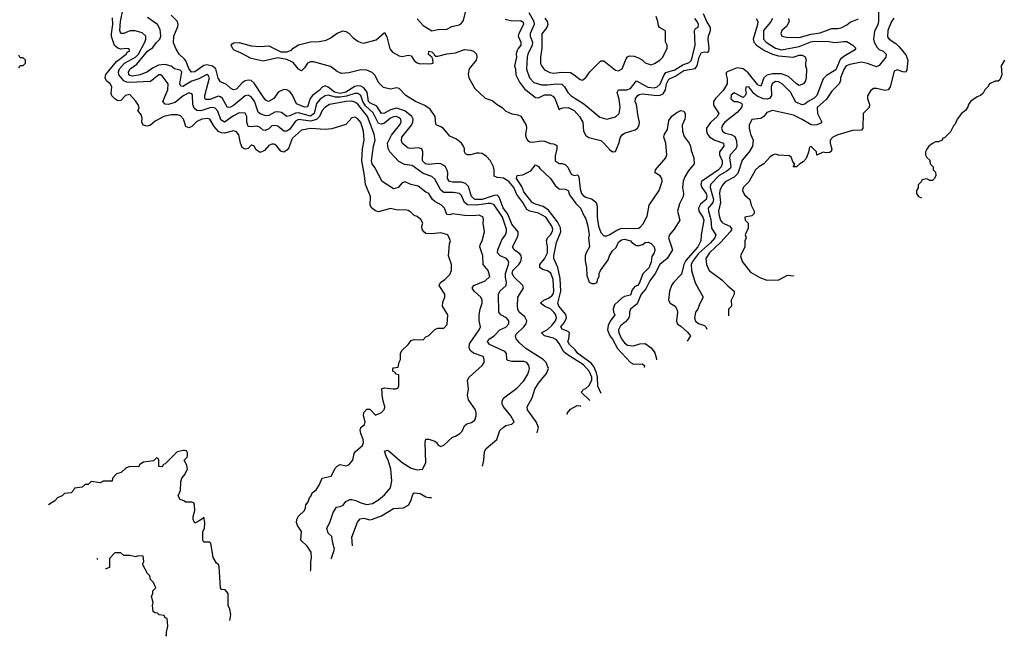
# Model space of a CAD drawing. Header units: inches. Extents: x 2348352 to 2479776, y 460422 to 613655.
# Tile 2 of 256: x 2378888 to 2385534, y 460422 to 464582. Entities that reach past the tile are written whole.
import ezdxf

# ---------------------------------------------------------------- set-up
doc = ezdxf.new("R2010")
doc.units = ezdxf.units.IN
doc.header["$MEASUREMENT"] = 0
doc.layers.add('C3476', color=7, linetype='Continuous')
doc.layers.add('C3486', color=7, linetype='Continuous')

msp = doc.modelspace()

# ---------------------------------------------------------------- linework, layer by layer
at = {"layer": 'C3476', "color": 4}
for points, elevation in [([(2380000, 464072.9), (2379990, 464067.6), (2379936.5, 464023.5), (2379890, 464009.7), (2379870, 464012.7), (2379852.7, 464030), (2379886.6, 464110), (2379889.2, 464149.2), (2379850, 464204), (2379838, 464210), (2379827.3, 464210), (2379770, 464165.1), (2379630, 464159.3), (2379610, 464161), (2379590.7, 464170.7), (2379557.6, 464210), (2379554.7, 464230), (2379561.1, 464250), (2379594.3, 464290), (2379670, 464329.1), (2379689.8, 464350), (2379732, 464430), (2379739.3, 464450), (2379739, 464470), (2379714.2, 464494.2), (2379667.7, 464507.7), (2379630, 464507.3), (2379590, 464489.4), (2379570, 464489.4), (2379564.2, 464510), (2379568.6, 464570), (2379587.6, 464670)], 112), ([(2380000, 463890.2), (2379993.2, 463910), (2379974, 463934), (2379950, 463940.9), (2379910, 463940.9), (2379861, 463930), (2379802.5, 463897.5), (2379770, 463869.6), (2379744.7, 463864.7), (2379721.2, 463870), (2379712.3, 463890), (2379714.5, 463914.5), (2379710, 463938), (2379686, 463970), (2379694, 463986), (2379690, 464006), (2379670, 464035.3), (2379630, 464078), (2379602, 464070), (2379570, 464038), (2379550, 464035.3), (2379530, 464049.2), (2379509.6, 464069.6), (2379505.1, 464085.1), (2379509.5, 464130), (2379498, 464150), (2379474, 464170), (2379464.7, 464190), (2379468.6, 464211.4), (2379540.9, 464299.1), (2379605.2, 464350), (2379615.5, 464364.5), (2379628, 464370), (2379626, 464386), (2379608, 464388), (2379570, 464382.7), (2379549.5, 464389.5), (2379527.5, 464407.5), (2379508, 464468), (2379506.3, 464486.3), (2379515.8, 464550), (2379514.5, 464594.5)], 116), ([(2380000, 464137.4), (2379990, 464131.6), (2379974.8, 464134.8), (2379968.2, 464150), (2379980.9, 464230), (2379970, 464240.9), (2379931.8, 464251.8), (2379909.4, 464269.4), (2379870, 464279.5), (2379824.6, 464275.4), (2379784.6, 464255.4), (2379750, 464229.6), (2379701, 464210), (2379650, 464200.4), (2379630, 464204.7), (2379624.2, 464210), (2379622.9, 464230), (2379632.7, 464250), (2379678.4, 464281.6), (2379749.7, 464370), (2379786.2, 464393.8), (2379810, 464428), (2379832.7, 464450), (2379840.9, 464470), (2379835.6, 464515.6), (2379817.2, 464550), (2379750, 464596)], 108), ([(2380000, 464315), (2379964.5, 464350), (2379943.5, 464383.5), (2379926.5, 464426.5), (2379928, 464470), (2379955.5, 464535.5), (2379958, 464550), (2379952.7, 464570), (2379910, 464611.8)], 104), ([(2378882, 464258), (2378890, 464274), (2378910, 464274), (2378926, 464290), (2378926, 464310), (2378910, 464326), (2378890, 464326), (2378882, 464342)], 124), ([(2380000, 461674.6), (2379990, 461675.3), (2379950, 461666), (2379870, 461586), (2379858, 461582), (2379850, 461566), (2379827.3, 461567.3), (2379826, 461610), (2379822, 461622), (2379810, 461626), (2379790, 461606), (2379723.6, 461596.4), (2379698, 461582), (2379690, 461566), (2379630, 461568), (2379603.6, 461556.4), (2379572.7, 461527.3), (2379542, 461518), (2379514, 461490), (2379511.6, 461468.4), (2379450, 461468), (2379430, 461458), (2379370, 461466), (2379350, 461446), (2379330, 461446), (2379310, 461428), (2379258, 461422), (2379254, 461410), (2379234, 461390), (2379190, 461386), (2379174, 461370), (2379143.6, 461356.4), (2379123.6, 461336.4), (2379082.2, 461309.8)], 124), ([(2380000, 461606.2), (2379998, 461610), (2380000, 461612)], 124), ([(2380000, 461333.6), (2379996.4, 461336.4), (2379970, 461346), (2379958, 461370), (2379973.6, 461406.4), (2379974.6, 461465.4), (2379982, 461490), (2379996.2, 461503.8), (2380000, 461511.3)], 124), ([(2379874.1, 460422.2), (2379878, 460430), (2379878, 460450), (2379888, 460490), (2379882, 460542), (2379870, 460546), (2379862, 460562), (2379830, 460568), (2379818, 460578), (2379800.4, 460580.4), (2379788.4, 460588.4), (2379784, 460630), (2379788.7, 460650), (2379778, 460690), (2379786, 460710), (2379786, 460730), (2379806, 460750), (2379790, 460786), (2379770, 460806), (2379766, 460830), (2379750, 460846), (2379720.4, 460900.4), (2379718, 460910), (2379726, 460930), (2379722, 460962), (2379690, 460966), (2379670, 460958), (2379630, 460968), (2379590, 460968), (2379570, 460986), (2379530, 460986), (2379492.7, 460947.3), (2379492.7, 460887.3), (2379470, 460878), (2379467.4, 460878)], 128), ([(2379414.7, 460937.1), (2379410, 460946), (2379408.3, 460944.3)], 128)]:
    msp.add_lwpolyline(points, dxfattribs=dict(at, elevation=elevation))
at = {"layer": 'C3486', "color": 4}
for points, elevation in [([(2381570, 464587.3), (2381610, 464542), (2381670, 464506), (2381710, 464515.5), (2381770, 464519.3), (2381804.7, 464535.3), (2381853, 464547), (2381870, 464558.8), (2381882.4, 464577.6), (2381905.1, 464670)], 104), ([(2382165.1, 464585.1), (2382210, 464574.6), (2382270, 464576.4), (2382285.2, 464565.2), (2382288, 464550), (2382255.8, 464490), (2382252.4, 464470), (2382270.7, 464430), (2382270.7, 464410), (2382251.9, 464388.1), (2382243.8, 464370), (2382239.5, 464350), (2382241.3, 464330), (2382227.3, 464270), (2382233.4, 464250), (2382236.3, 464210), (2382260.6, 464160.6), (2382295.8, 464115.8), (2382370, 464056.3), (2382390, 464055.5), (2382430, 464074.9), (2382470, 464076.4), (2382486.9, 464066.9), (2382500.5, 464050), (2382530, 463974), (2382538, 463982), (2382553.2, 463986.8), (2382589.5, 463990.5), (2382630, 463970.4), (2382666.4, 463930), (2382688.4, 463890), (2382694, 463830), (2382710, 463801), (2382730, 463786.8), (2382810, 463766.8), (2382831, 463750), (2382870, 463704.7), (2382890, 463691.3), (2382910, 463694), (2382932.1, 463747.9), (2382942.7, 463790), (2382954, 463806), (2382970, 463816.3), (2383041.2, 463838.8), (2383057.2, 463850), (2383069.3, 463870), (2383072.3, 463890), (2383061.6, 463930), (2383051.2, 464010), (2383042.4, 464030), (2383045.1, 464050), (2383060.9, 464070), (2383070, 464077.1), (2383090, 464081.3), (2383190, 464070.3), (2383210, 464073.4), (2383230, 464083.1), (2383245.7, 464110), (2383253.6, 464150), (2383270, 464180.3), (2383317.4, 464202.5), (2383370, 464238.6), (2383447.4, 464252.6), (2383459.7, 464270), (2383474, 464330), (2383490, 464360.5), (2383510, 464365.5), (2383530, 464364), (2383539, 464370), (2383542, 464390), (2383534, 464450), (2383536.4, 464470), (2383551.1, 464510), (2383551.3, 464530), (2383526.6, 464570), (2383502.8, 464622.8)], 104), ([(2382324, 464630), (2382358.4, 464570), (2382359.5, 464550), (2382332.2, 464490), (2382334, 464470), (2382348.9, 464430), (2382347.7, 464410), (2382317.6, 464350), (2382312.2, 464330), (2382308.9, 464248.9), (2382329, 464189), (2382358, 464158), (2382410, 464142.4), (2382450, 464142), (2382510.3, 464150.4), (2382546.2, 464146.2), (2382564, 464130), (2382587.7, 464090), (2382610, 464067.7), (2382694.7, 464014.7), (2382804.5, 463924.5), (2382850, 463911.3), (2382910, 463926), (2382934, 463950), (2382941.2, 463990), (2382932.9, 464047.1), (2382920.9, 464090), (2382928.7, 464110), (2382986, 464110), (2383010, 464119.1), (2383050, 464170.8), (2383127.1, 464127.1), (2383170, 464123.1), (2383190, 464128.7), (2383210, 464148.2), (2383234.4, 464205.6), (2383250, 464224.9), (2383310, 464244.9), (2383362.7, 464277.3), (2383407.1, 464292.9), (2383422.4, 464310), (2383446, 464410), (2383442, 464510), (2383450, 464522), (2383468, 464532), (2383468.7, 464550), (2383460.9, 464570), (2383445.2, 464590)], 108), ([(2382433.1, 464593.1), (2382448.5, 464570), (2382452.7, 464550), (2382445.5, 464530), (2382412.8, 464487.2), (2382413, 464390), (2382402, 464330), (2382404, 464290), (2382410, 464272), (2382430, 464244.7), (2382465.2, 464225.2), (2382490, 464222), (2382550, 464228.2), (2382604.9, 464224.9), (2382630.7, 464210.7), (2382670, 464178), (2382686, 464174), (2382710, 464192), (2382735.3, 464230), (2382810, 464304.7), (2382830, 464304.7), (2382910, 464241), (2382930, 464238), (2382955.3, 464250), (2382981.5, 464318.5), (2382990, 464331.3), (2383002.7, 464337.3), (2383035.3, 464335.3), (2383065.4, 464325.4), (2383090, 464312), (2383110, 464292), (2383150, 464278), (2383173.2, 464286.8), (2383208, 464310), (2383228, 464330), (2383258, 464390), (2383258, 464410), (2383247.3, 464432.7), (2383247.3, 464507.3), (2383206, 464530), (2383200.4, 464540.4), (2383195.3, 464570), (2383182.9, 464602.9)], 112), ([(2383858.8, 464590), (2383870.5, 464570), (2383868.4, 464550), (2383839.3, 464450), (2383842, 464430), (2383860.5, 464410), (2383915.2, 464375.2), (2383970, 464348.7), (2384010, 464337.3), (2384109.6, 464330.4), (2384150, 464342), (2384170, 464342.8), (2384190, 464331), (2384196, 464310), (2384192, 464292), (2384192, 464270), (2384198, 464250), (2384196, 464190), (2384191, 464170), (2384178, 464150), (2384150, 464137.2), (2384130, 464149.3), (2384078, 464198), (2384030, 464216.9), (2383970, 464217.7), (2383931.5, 464208.5), (2383910.3, 464189.7), (2383890, 464134), (2383870, 464142.9), (2383804.4, 464224.4), (2383770, 464251.1), (2383730, 464256.9), (2383662, 464230), (2383656, 464224), (2383655.5, 464210), (2383663.1, 464183.1), (2383662, 464150), (2383636.1, 464103.9), (2383583.8, 464050), (2383570.6, 464030), (2383570, 464004.7), (2383606.8, 463950), (2383595.5, 463930), (2383551.5, 463888.4), (2383523.8, 463850), (2383523, 463830), (2383530.5, 463810), (2383545.5, 463790), (2383578.8, 463770), (2383637.3, 463750), (2383640.5, 463730), (2383612.2, 463690), (2383612, 463670), (2383628.7, 463630), (2383630.3, 463610), (2383621.7, 463590), (2383603.6, 463570), (2383488.7, 463490), (2383484.6, 463470), (2383492.7, 463450), (2383520.2, 463410), (2383526.3, 463390), (2383520.3, 463370), (2383482.5, 463337.5), (2383468.9, 463310), (2383471.8, 463290), (2383498.9, 463250), (2383504.6, 463230), (2383488.2, 463130), (2383486, 463090), (2383465.2, 463050), (2383383.4, 462956.6), (2383371.4, 462930), (2383354.6, 462865.4), (2383300.7, 462810), (2383287.3, 462790), (2383273.4, 462750), (2383267.3, 462690), (2383278, 462670), (2383311, 462650), (2383322.8, 462630), (2383326.8, 462610), (2383321, 462550), (2383326, 462530), (2383350, 462514.8), (2383395.1, 462475.1), (2383416, 462450), (2383393.9, 462414.4)], 104), ([(2383968, 464590), (2383955.4, 464564.6), (2383909, 464510), (2383908.8, 464450), (2383926, 464430), (2383990, 464390.3), (2384030, 464379.6), (2384150, 464400.8), (2384227.2, 464432.8), (2384250, 464436.9), (2384350, 464435.3), (2384390, 464428.4), (2384450, 464435.8), (2384470, 464434), (2384511.3, 464410), (2384531, 464390), (2384523.6, 464376.4), (2384450, 464334.5), (2384426.5, 464313.5), (2384395.6, 464244.4), (2384334.1, 464205.9), (2384310, 464182.7), (2384268, 464070), (2384250, 464052), (2384208.8, 464031.2), (2384188.1, 464011.9), (2384170, 464007), (2384125.7, 464025.7), (2384090, 464092.3), (2384035.1, 464150), (2384010, 464162.9), (2383990, 464164.5), (2383966, 464150), (2383960.4, 464130), (2383963.1, 464070), (2383948.9, 464051.1), (2383933.6, 464046.4), (2383907.6, 464047.6), (2383866, 464066), (2383843.6, 464083.6), (2383810, 464128.7), (2383790, 464126), (2383787.3, 464107.3), (2383791, 464089), (2383786, 464074), (2383770, 464058), (2383710, 464089), (2383690, 464074), (2383688, 464048), (2383710, 464031), (2383731.1, 464031.1), (2383758.8, 464018.8), (2383764.7, 464010), (2383759.1, 463990), (2383730, 463955.1), (2383647.7, 463890), (2383630.7, 463870), (2383624, 463850), (2383631, 463830), (2383650, 463817.3), (2383690, 463808.2), (2383714.4, 463794.4), (2383725.5, 463765.5), (2383728.2, 463730), (2383720.5, 463710), (2383683, 463670), (2383679.5, 463650), (2383688.2, 463590), (2383682.8, 463577.2), (2383660.8, 463559.2), (2383608.8, 463530), (2383550.4, 463469.6), (2383548.8, 463450), (2383571.2, 463370), (2383566.3, 463350), (2383535.8, 463310), (2383536.5, 463290), (2383553.5, 463233.5), (2383556.2, 463176.2), (2383586, 463130), (2383579.5, 463110), (2383550, 463076.4), (2383470, 463005.4), (2383428.9, 462950), (2383420.9, 462930), (2383422, 462890), (2383447.5, 462807.5), (2383502, 462710), (2383477.3, 462662.7), (2383466, 462630), (2383450, 462608.7), (2383441.6, 462570), (2383450, 462547.3), (2383470, 462533), (2383510, 462519.1), (2383519.1, 462510), (2383524.8, 462494.4)], 108), ([(2384684.7, 464635.3), (2384685.5, 464570), (2384680.5, 464550), (2384656.7, 464503.3), (2384650.4, 464450), (2384654.9, 464430), (2384674.7, 464394.7), (2384690, 464381.6), (2384716, 464370), (2384737.3, 464350), (2384733, 464330), (2384690, 464273.2), (2384670, 464265.2), (2384610, 464287), (2384570, 464296.2), (2384490, 464279.7), (2384466.4, 464270), (2384450, 464246), (2384427.7, 464190), (2384427.1, 464172.9), (2384418, 464150), (2384370, 464099), (2384333.8, 464046.2), (2384270.4, 463990), (2384273.7, 463950), (2384301, 463890), (2384295.9, 463884.1), (2384268.2, 463871.8), (2384250, 463869.7), (2384230, 463874), (2384170, 463909.3), (2384110, 463937.2), (2383970, 463969), (2383930, 463955.3), (2383910.7, 463929.3), (2383890, 463915.3), (2383830, 463908), (2383811.3, 463870), (2383811, 463850), (2383821, 463810), (2383838.8, 463770), (2383834, 463730), (2383810.5, 463690), (2383764.4, 463635.6), (2383735.1, 463544.9), (2383710, 463518.9), (2383650, 463489.4), (2383630, 463463.7), (2383614, 463430), (2383610.4, 463410), (2383617, 463350), (2383604.4, 463290), (2383610, 463258), (2383619.1, 463230), (2383630, 463214.8), (2383644.4, 463204.4), (2383681, 463190), (2383694.9, 463170), (2383683, 463150), (2383619.7, 463080.3), (2383543, 463010), (2383518.8, 462970), (2383522.8, 462930), (2383541, 462890), (2383627.9, 462827.9), (2383666.7, 462786.7), (2383711, 462750), (2383710.8, 462730), (2383691, 462690), (2383691.3, 462650), (2383672, 462630), (2383672.5, 462584.6)], 112), ([(2384787.1, 464592.9), (2384773, 464570), (2384748.2, 464510), (2384746, 464466), (2384756, 464450), (2384801.1, 464421.1), (2384821.6, 464401.6), (2384870, 464344.7), (2384882, 464310), (2384876.4, 464243.6), (2384870, 464229.3), (2384849.5, 464229.5), (2384810, 464244), (2384790, 464235.3), (2384762.8, 464130), (2384750, 464108.7), (2384730, 464104), (2384670, 464119), (2384650, 464119), (2384630, 464102), (2384610.9, 464069.1), (2384610.8, 464050), (2384622.8, 464010), (2384621, 463990), (2384581, 463950), (2384578, 463850), (2384570, 463838), (2384510, 463835.3), (2384410, 463805.2), (2384376, 463790), (2384358.8, 463770), (2384357.3, 463750), (2384370.6, 463709.4), (2384366, 463694), (2384354.8, 463685.2), (2384330, 463684), (2384310, 463688.7), (2384268.4, 463668.4), (2384266, 463690), (2384230, 463726), (2384218, 463722), (2384211.6, 463688.4), (2384195.3, 463644.7), (2384176.9, 463623.1), (2384154, 463610), (2384131.6, 463588.4), (2384109.1, 463589.1), (2384118, 463602), (2384118, 463610), (2384105.6, 463625.6), (2384095.3, 463655.3), (2384083.1, 463663.1), (2384010, 463668.7), (2383990, 463675.3), (2383970, 463668.7), (2383950, 463655.3), (2383911, 463610), (2383876, 463590), (2383854.8, 463570), (2383810, 463488), (2383771, 463450), (2383766, 463430), (2383780.7, 463400.7), (2383816, 463370), (2383826, 463330), (2383846, 463290), (2383844.7, 463275.3), (2383830, 463258), (2383782, 463250), (2383784.7, 463230), (2383804.7, 463210), (2383805.4, 463174.6), (2383784.7, 463130), (2383791.3, 463110), (2383782, 463090), (2383782, 463050), (2383754, 462990), (2383764.7, 462950), (2383819.8, 462879.8), (2383883.5, 462843.5), (2383930, 462826), (2384012.9, 462827.1), (2384070, 462858.8), (2384110, 462854), (2384111.3, 462852.7)], 116), ([(2384076, 464590), (2384081, 464570), (2384062.8, 464537.2), (2384032, 464510), (2384024.7, 464490), (2384031.6, 464471.6), (2384064, 464464), (2384150, 464463), (2384230, 464485.7), (2384290, 464492.7), (2384370, 464523), (2384410, 464522.8), (2384432.5, 464527.5), (2384470, 464546.8), (2384494, 464566), (2384550, 464588.2)], 112), ([(2382735.2, 462012), (2382678, 462070), (2382695.3, 462090), (2382710, 462094.9), (2382730, 462112.2), (2382749.8, 462150), (2382749.8, 462170), (2382731, 462211), (2382694.3, 462254.3), (2382582.4, 462322.4), (2382560.9, 462340.9), (2382530, 462398.4), (2382510, 462421.6), (2382490, 462434.7), (2382429, 462450), (2382409, 462470), (2382450, 462491.8), (2382480, 462520), (2382504.4, 462550), (2382511, 462570), (2382506.9, 462590), (2382494, 462610), (2382473, 462630), (2382429, 462650), (2382402.7, 462670), (2382426, 462690), (2382456.6, 462703.4), (2382479.9, 462720.1), (2382488.9, 462731.1), (2382493.3, 462750), (2382488.7, 462830), (2382472.1, 462872.1), (2382450, 462888.3), (2382417.2, 462897.2), (2382399.3, 462910), (2382398, 462930), (2382430, 462968), (2382449.8, 463010), (2382450.8, 463050.8), (2382443.6, 463090), (2382449.5, 463110), (2382470, 463130.5), (2382484.2, 463155.8), (2382485.7, 463170), (2382480.4, 463190), (2382438.5, 463250), (2382390, 463278), (2382331, 463291), (2382310, 463300.9), (2382283.5, 463350), (2382243.1, 463403.1), (2382223.5, 463450), (2382190, 463489.7), (2382152.4, 463512.4), (2382110, 463516.9), (2382090, 463526), (2382091.1, 463570), (2382086.6, 463590), (2382065.8, 463630), (2382039.5, 463659.6), (2382010, 463678.7), (2381990, 463682.7), (2381970, 463682), (2381930, 463669.6), (2381910, 463669.6), (2381897.5, 463677.5), (2381889.6, 463690), (2381889.6, 463710), (2381883, 463730), (2381869.7, 463750), (2381836.2, 463776.2), (2381790, 463795.6), (2381747.8, 463847.8), (2381730, 463860.5), (2381704, 463870), (2381697.5, 463877.5), (2381692.8, 463930), (2381657.7, 463977.7), (2381622.7, 464002.7), (2381559.3, 464030), (2381493.2, 464070), (2381450, 464117.2), (2381430, 464122), (2381390, 464114), (2381344.2, 464124.2), (2381310, 464158), (2381286.3, 464206.3), (2381266.6, 464226.6), (2381230, 464241.3), (2381190, 464243.1), (2381110, 464224), (2381058.9, 464218.9), (2381030, 464232), (2380986.6, 464266.6), (2380870, 464298), (2380850, 464297.2), (2380830.8, 464289.2), (2380810, 464258), (2380790, 464238), (2380770, 464249), (2380733.2, 464293.2), (2380690, 464314), (2380630, 464325.2), (2380530, 464302.7), (2380450, 464319.3), (2380378.3, 464358.3), (2380336, 464376), (2380326, 464386), (2380315.3, 464410), (2380321.2, 464418.8), (2380333.6, 464426.4), (2380370, 464427.7), (2380450, 464406.7), (2380510, 464401.3), (2380570, 464406.8), (2380650, 464366), (2380690, 464366), (2380722.5, 464377.5), (2380734, 464390), (2380770, 464413), (2380850, 464433.4), (2380910, 464435.3), (2380956.3, 464443.7), (2380983, 464457), (2381030, 464491), (2381070, 464506), (2381090, 464502.8), (2381110, 464491), (2381139.5, 464459.5), (2381170, 464437.3), (2381190, 464427.3), (2381210, 464424.9), (2381293.7, 464446.3), (2381350, 464496), (2381366, 464466), (2381385.2, 464385.2), (2381403.4, 464363.4), (2381450, 464339.3), (2381470, 464334.4), (2381510, 464343), (2381530, 464338.8), (2381550, 464306), (2381570, 464290.8), (2381590, 464284), (2381610, 464287.3), (2381656, 464284), (2381678, 464290), (2381675.3, 464315.3), (2381668.9, 464328.9), (2381647, 464347), (2381650, 464370.6), (2381670, 464364.7), (2381684.7, 464350), (2381684.7, 464344.7), (2381696.9, 464336.9), (2381710, 464336.3), (2381770, 464351.8), (2381830, 464359.1), (2381890, 464380.4), (2381930, 464377.6), (2381950.5, 464370.5), (2381970.5, 464350.5), (2381973, 464330), (2381967.7, 464310), (2381920.4, 464250), (2381914.6, 464214.6), (2381919.1, 464190), (2381959, 464119), (2382030, 464052.4), (2382077.6, 464037.6), (2382110, 464010.4), (2382144, 463990), (2382170, 463964.9), (2382210, 463946.7), (2382250, 463941.3), (2382270, 463930.4), (2382306.7, 463870), (2382308.4, 463850), (2382302, 463810), (2382304.9, 463790), (2382316, 463770), (2382330, 463758.8), (2382350, 463756), (2382410, 463764.9), (2382430, 463762), (2382470, 463746), (2382490, 463744), (2382513, 463733), (2382514, 463710), (2382502.8, 463662.8), (2382502, 463630), (2382530, 463611.3), (2382550, 463611.3), (2382570, 463604.7), (2382587.1, 463587.1), (2382610, 463541), (2382630, 463531), (2382654.8, 463534.8), (2382661, 463521), (2382670, 463442), (2382679.3, 463410), (2382690, 463396.3), (2382710, 463384.9), (2382752.1, 463372.1), (2382778, 463350), (2382784.4, 463324.4), (2382786.4, 463250), (2382795.5, 463190), (2382810, 463146), (2382830, 463124), (2382850, 463124.9), (2382870, 463132.7), (2382917.4, 463162.6), (2382950, 463175.8), (2383046.8, 463173.2), (2383063.7, 463176.3), (2383076.6, 463183.4), (2383095.9, 463204.1), (2383122.3, 463257.7), (2383136.9, 463330), (2383204.5, 463430), (2383223.7, 463490), (2383221.2, 463510), (2383210, 463528.7), (2383178, 463550), (2383179, 463570), (2383249, 463650), (2383256, 463670), (2383249.4, 463750), (2383236, 463790), (2383240.9, 463810), (2383259.6, 463840.4), (2383270, 463902), (2383290, 463931.3), (2383322.9, 463957.1), (2383350, 463970.7), (2383370, 463966), (2383379.1, 463950), (2383380.5, 463930), (2383376.4, 463910), (2383358.4, 463870), (2383360.4, 463830), (2383373.3, 463793.3), (2383407.3, 463750), (2383416.3, 463730), (2383419.8, 463699.8), (2383437.3, 463650), (2383440.7, 463610), (2383399.5, 463560.5), (2383377.1, 463522.9), (2383366.5, 463493.5), (2383362, 463450), (2383368, 463410), (2383365.5, 463390), (2383340.8, 463339.2), (2383328.4, 463290), (2383344, 463230), (2383306, 463170), (2383273.4, 463130), (2383267.7, 463110), (2383294, 463030), (2383258, 462970), (2383208.4, 462931.6), (2383177.7, 462870), (2383140, 462820), (2383113.9, 462766.1), (2383083.1, 462730), (2383055.1, 462664.9), (2383010.6, 462629.4), (2383002.8, 462610), (2383004, 462590), (2382999.1, 462570), (2382976.7, 462543.3), (2382942.3, 462517.7), (2382928.8, 462490), (2382932.2, 462470), (2382950.4, 462430), (2382970, 462401.6), (2382990, 462386.4), (2383030, 462381.6), (2383074.4, 462394.4), (2383110, 462398), (2383150, 462367.3), (2383173.8, 462333.8), (2383183.1, 462303.1), (2383185.1, 462286.9)], 96), ([(2382380.7, 461795.5), (2382389.4, 461830), (2382374.5, 461870), (2382315.1, 461950), (2382312.7, 461970), (2382346, 462030), (2382363.7, 462090), (2382389.4, 462130), (2382443.9, 462196.1), (2382458, 462230), (2382440.7, 462270), (2382422, 462290), (2382304.4, 462364.4), (2382261.3, 462401.3), (2382239.5, 462430), (2382234.5, 462450), (2382239.6, 462460.4), (2382291.6, 462510), (2382305.6, 462530), (2382311.6, 462550), (2382297, 462577), (2382258, 462610), (2382249.6, 462630), (2382247.3, 462650), (2382249.4, 462710), (2382288.9, 462771.1), (2382282.7, 462790), (2382225.3, 462845.3), (2382212.6, 462870), (2382217.3, 462890), (2382256.3, 462930), (2382269.7, 462950), (2382274.7, 462974.7), (2382271.8, 462990), (2382263, 463003), (2382225.2, 463030), (2382214.5, 463050), (2382246.6, 463110), (2382253, 463130), (2382251.6, 463150), (2382210, 463203.6), (2382183.1, 463270), (2382150, 463313.6), (2382124.9, 463384.9), (2382110, 463397.6), (2382090, 463396.3), (2382010, 463369.8), (2381959.3, 463370), (2381936.3, 463390), (2381916.3, 463456.3), (2381897.5, 463477.5), (2381870, 463486), (2381810, 463485.1), (2381789, 463490), (2381776, 463510), (2381777.6, 463550), (2381771.2, 463571.2), (2381760.9, 463590), (2381750, 463599.5), (2381730, 463609.6), (2381712.4, 463612.4), (2381650, 463604.7), (2381626, 463610), (2381607.6, 463630), (2381609.4, 463690), (2381601.2, 463710), (2381578, 463718), (2381532.3, 463712.3), (2381510, 463716), (2381470, 463749.3), (2381464.2, 463764.2), (2381466, 463790), (2381531.5, 463870), (2381541.3, 463890), (2381543, 463910), (2381533.6, 463930), (2381486.4, 463966.4), (2381430, 463984.2), (2381390, 463974.7), (2381350, 463951.3), (2381330, 463949.6), (2381298.5, 463998.5), (2381250, 464020.4), (2381241, 464030), (2381232.3, 464092.3), (2381210, 464123.5), (2381190, 464134), (2381170, 464136), (2381150, 464131), (2381090, 464092.2), (2381050, 464083.8), (2381012.2, 464092.2), (2380970, 464126.6), (2380950, 464136.2), (2380930, 464127.3), (2380910, 464104.2), (2380863.1, 464070), (2380848.7, 464050), (2380830, 463994), (2380810, 463992), (2380755.6, 464015.6), (2380730, 464072.7), (2380710, 464097), (2380690, 464109.4), (2380670, 464111.8), (2380641.7, 464098.3), (2380630, 464089.2), (2380602.8, 464050), (2380568, 464030), (2380550, 464039), (2380530, 464060.9), (2380470, 464154), (2380450, 464171.3), (2380430, 464174.3), (2380410, 464169.6), (2380390, 464155.6), (2380350, 464113.6), (2380329.7, 464109.7), (2380310, 464120.7), (2380284.2, 464144.2), (2380242.3, 464162.2), (2380227, 464187), (2380212.4, 464250), (2380189.8, 464269.8), (2380150, 464278.3), (2380130, 464273.3), (2380070, 464231.5), (2380047.3, 464227.3), (2380030, 464253.2), (2380010, 464305.2), (2380000, 464315)], 104), ([(2385534, 464310), (2385512, 464270), (2385518, 464210), (2385503.6, 464176.4), (2385491.6, 464168.4), (2385472.7, 464167.3), (2385434, 464150), (2385422, 464130), (2385402, 464110), (2385390, 464086), (2385374, 464070), (2385350, 464062), (2385307.9, 464032.1), (2385291.3, 464010), (2385286.8, 463993.2), (2385271.3, 463970), (2385244.7, 463950), (2385216, 463910), (2385202, 463878), (2385190, 463866), (2385170, 463826), (2385130, 463786), (2385118, 463782), (2385114, 463770), (2385090, 463758), (2385070, 463758), (2385050, 463748), (2385024.7, 463730), (2385010, 463708), (2385001, 463690), (2385002, 463670), (2385011.6, 463651.6), (2385030, 463634), (2385034, 463610), (2385054, 463590), (2385054, 463570), (2385070, 463554), (2385072, 463530), (2385062, 463510), (2385050, 463498), (2385030, 463498), (2385010, 463508), (2384978, 463502), (2384974, 463490), (2384952.7, 463467.3), (2384951.6, 463448.4), (2384942, 463430), (2384942, 463410), (2384954, 463390), (2384975.4, 463380.5)], 124), ([(2382012.4, 461570.5), (2382020.9, 461610), (2382026, 461670), (2382035.3, 461690), (2382108, 461750), (2382129, 461810), (2382150, 461831.3), (2382170, 461844.7), (2382210, 461854), (2382226, 461870), (2382202, 461910), (2382153.2, 461970), (2382145.2, 461990), (2382144, 462010), (2382155.3, 462030), (2382244.1, 462095.9), (2382290, 462146), (2382317.2, 462190), (2382324, 462210), (2382329, 462230), (2382324, 462250), (2382310, 462268.7), (2382290, 462277.2), (2382210, 462276), (2382182.7, 462282.7), (2382175.3, 462290), (2382174, 462330), (2382163.2, 462343.2), (2382059, 462390), (2382046, 462410), (2382059, 462430), (2382091.3, 462448.7), (2382129.2, 462490), (2382170, 462508), (2382189.3, 462530), (2382189.2, 462550), (2382173.2, 462570), (2382135.3, 462590), (2382122.7, 462610), (2382119.3, 462730), (2382129.3, 462750), (2382172.3, 462790), (2382174, 462810), (2382165.9, 462845.9), (2382166, 462870), (2382187.3, 462930), (2382189.4, 462949.4), (2382173.2, 462970), (2382129.7, 462989.7), (2382112.7, 463010), (2382114.5, 463030), (2382142.7, 463097.3), (2382166, 463130), (2382174.5, 463150), (2382173.3, 463170), (2382146.3, 463250), (2382090, 463332.8), (2382070, 463341.7), (2382050, 463342.2), (2381970, 463329.8), (2381910, 463333.6), (2381889.7, 463349.7), (2381870, 463397.2), (2381857.2, 463410), (2381816.1, 463416.1), (2381750, 463416.2), (2381730, 463432.3), (2381690, 463505.2), (2381670, 463523.7), (2381610, 463545.1), (2381537.5, 463597.5), (2381484.4, 463604.4), (2381446.5, 463626.5), (2381386, 463690), (2381373.8, 463713.8), (2381369.5, 463749.5), (2381396.9, 463803.1), (2381452, 463870), (2381462.7, 463890), (2381461.2, 463910), (2381450, 463921.2), (2381430, 463929.3), (2381410, 463927), (2381390, 463918.4), (2381350, 463885.1), (2381330, 463877.6), (2381310, 463882.9), (2381274.5, 463954.5), (2381220.7, 464000.7), (2381203.1, 464030), (2381189.8, 464069.8), (2381170, 464084.7), (2381150, 464084.7), (2381094.2, 464065.8), (2381050, 464059.2), (2381020.3, 464060.3), (2380970, 464073.3), (2380950, 464068.3), (2380915, 464045), (2380890, 464016.2), (2380874.2, 463950), (2380850, 463931.9), (2380770, 463954.6), (2380748.4, 463951.6), (2380710, 463933.6), (2380690, 463929.4), (2380655.6, 463955.6), (2380630, 463960.7), (2380610, 463957.6), (2380570, 463935.6), (2380550, 463933.3), (2380510, 463947.6), (2380498.3, 463958.3), (2380473, 464033), (2380450, 464062.7), (2380430, 464072.3), (2380410, 464069.5), (2380330, 464002.4), (2380310, 463991.6), (2380290, 463989.5), (2380256.2, 464050), (2380242, 464062), (2380230, 464065.6), (2380170, 464044.4), (2380144, 464044), (2380138, 464050), (2380138, 464070), (2380169.2, 464189.2), (2380162.7, 464202.7), (2380151.4, 464211.4), (2380096.9, 464183.1), (2380050, 464166.6), (2380000, 464137.4)], 108), ([(2380988.7, 460945.2), (2380993.2, 460950), (2381013.2, 461010), (2381001.2, 461050), (2380994.5, 461094.5), (2380970, 461118), (2380961.2, 461150), (2380984.1, 461195.9), (2381002.5, 461257.5), (2381026.6, 461293.4), (2381050, 461297.3), (2381070, 461306.8), (2381090, 461330.8), (2381115.1, 461344.9), (2381130, 461345.5), (2381157.6, 461337.6), (2381190, 461322), (2381230, 461310.8), (2381270, 461318.8), (2381310, 461342.8), (2381350, 461376), (2381390, 461424.7), (2381399.3, 461470), (2381392.3, 461550), (2381375.1, 461610), (2381362.7, 461630), (2381350, 461671.3), (2381370, 461678.8), (2381384.7, 461670), (2381470, 461594.8), (2381530, 461556), (2381570, 461544.7), (2381606, 461550), (2381628.4, 461591.6), (2381624, 461730), (2381630, 461752), (2381650, 461751.3), (2381690, 461738), (2381702, 461730), (2381711.6, 461711.6), (2381730, 461702), (2381750, 461712), (2381810, 461764.7), (2381830, 461771.3), (2381858, 461790), (2381873.2, 461806.8), (2381890, 461842), (2381904.7, 461855.3), (2381936.5, 461863.5), (2381959.3, 461880.7), (2381969, 461910), (2381969.2, 461930), (2381965.2, 461950), (2381916.5, 462016.5), (2381909.2, 462050), (2381916, 462090), (2381909.3, 462150), (2381921.2, 462170), (2382009, 462250), (2382022, 462270), (2382022, 462290), (2382015.3, 462310), (2381950, 462333.2), (2381929.2, 462350), (2381921.2, 462370), (2381924.8, 462395.2), (2381989.2, 462490), (2381997.2, 462510), (2381989.3, 462550), (2381989.3, 462590), (2381996, 462630), (2382009.3, 462670.7), (2382009.3, 462690), (2381999.3, 462710), (2381956, 462750), (2381941.2, 462770), (2381954, 462790), (2382030, 462821), (2382062, 462850), (2382048.7, 462890), (2382016, 462930), (2382012.7, 462990), (2381992.7, 463050), (2381997.2, 463070), (2382009.3, 463090.7), (2382024, 463150), (2382015.3, 463210), (2382019, 463230), (2382015.3, 463250), (2381990, 463264), (2381950, 463259.3), (2381890, 463260.7), (2381810, 463272.7), (2381790, 463266), (2381770, 463269), (2381754, 463310), (2381735.3, 463330), (2381690, 463355.1), (2381675.1, 463370), (2381650, 463409), (2381630, 463419), (2381578.3, 463458.3), (2381528, 463470), (2381490, 463488.7), (2381470, 463482), (2381442, 463450), (2381410, 463441.2), (2381335.3, 463490), (2381285.4, 463585.4), (2381267.3, 463610), (2381262.9, 463630), (2381275.8, 463730), (2381287.6, 463770), (2381280.5, 463810), (2381235.1, 463930), (2381170, 464011.5), (2381150, 464026.3), (2381130, 464032.4), (2381090.9, 464030.9), (2380978, 464010), (2380947.7, 463990), (2380930, 463969), (2380910.4, 463930), (2380890.2, 463909.8), (2380850, 463897.1), (2380770, 463908), (2380750, 463897.6), (2380710, 463843.6), (2380690, 463829.6), (2380670, 463829.4), (2380630, 463864.5), (2380610, 463869.5), (2380590, 463865.1), (2380570, 463847), (2380544.5, 463835.5), (2380530, 463837), (2380510, 463855.1), (2380490, 463864.5), (2380450, 463858.4), (2380430, 463862.7), (2380419.6, 463890), (2380420.9, 463930), (2380410, 463952.7), (2380370, 463953.6), (2380330, 463934.7), (2380270, 463891.8), (2380246.1, 463906.1), (2380225.6, 463965.6), (2380206.2, 463986.2), (2380190, 463989.6), (2380170, 463986.6), (2380110, 463966.9), (2380082.7, 463970), (2380065.3, 463985.3), (2380055.6, 464010), (2380054.2, 464074.2), (2380050, 464082), (2380030, 464089), (2380000, 464072.9)], 112), ([(2380850.3, 460860.6), (2380853.2, 460870), (2380852.9, 460927.1), (2380857.2, 460950), (2380854, 460990), (2380828.7, 461030), (2380786, 461070), (2380788.7, 461130), (2380762, 461170), (2380755.3, 461190), (2380759, 461210), (2380770, 461232), (2380809.3, 461270.7), (2380817.2, 461290), (2380819, 461310), (2380834, 461330), (2380842.7, 461357.3), (2380854, 461370), (2380862, 461390), (2380889.1, 461410.9), (2380910, 461442), (2380928.7, 461490), (2380990, 461502), (2381020.2, 461559.8), (2381029.4, 461570.6), (2381050, 461581), (2381090, 461571.3), (2381110, 461578), (2381135.3, 461610), (2381144.7, 461655.3), (2381155.3, 461670), (2381201.2, 461710), (2381209.3, 461730), (2381206.6, 461750), (2381189.4, 461790), (2381186, 461814), (2381189.3, 461830.7), (2381214, 461850), (2381219, 461870), (2381209, 461910), (2381210, 461932), (2381230, 461954), (2381250, 461954), (2381290, 461914), (2381330, 461932), (2381350, 461954), (2381353.2, 461970), (2381341.2, 462010), (2381333.2, 462050), (2381334.6, 462074.6), (2381328.7, 462091.3), (2381350, 462098), (2381408.7, 462091.3), (2381428, 462092), (2381442, 462098), (2381447.3, 462112.7), (2381446, 462186), (2381426, 462190), (2381422, 462202), (2381406, 462210), (2381407.3, 462227.3), (2381410, 462234), (2381442, 462238), (2381448.4, 462271.6), (2381458, 462290), (2381458, 462330), (2381466, 462350), (2381509.1, 462390.9), (2381530, 462418), (2381550, 462424.7), (2381610, 462422), (2381630, 462442), (2381650, 462452), (2381690, 462491.3), (2381710, 462502), (2381750, 462502), (2381773.6, 462526.4), (2381778, 462590), (2381742, 462650), (2381743.1, 462676.9), (2381758, 462710), (2381758, 462730), (2381718, 462790), (2381728, 462810), (2381758, 462830), (2381790, 462862), (2381802, 462890), (2381802, 462930), (2381782, 462990), (2381788, 463070), (2381795.3, 463090), (2381778, 463130), (2381730, 463144), (2381670, 463137.2), (2381630, 463139), (2381615.3, 463150), (2381604, 463170), (2381602, 463190), (2381608, 463210), (2381594.6, 463234.6), (2381570, 463255.3), (2381550, 463262), (2381530, 463282), (2381510, 463294), (2381490, 463299), (2381438, 463298), (2381390, 463309), (2381310, 463285.6), (2381290, 463291.6), (2381264.5, 463310), (2381254, 463330), (2381256, 463390), (2381221.2, 463470), (2381215.1, 463530), (2381196.9, 463630), (2381200.9, 463710), (2381213.6, 463770), (2381207.3, 463830), (2381190, 463889), (2381170, 463912.7), (2381150, 463925.2), (2381130, 463919), (2381090, 463876), (2380995.2, 463844.8), (2380950, 463841.2), (2380850, 463847.3), (2380790, 463837), (2380730, 463782.7), (2380721.6, 463770), (2380703.4, 463716.6), (2380690, 463701.2), (2380670, 463689.2), (2380650, 463695.3), (2380624, 463730), (2380610, 463741.2), (2380602, 463742), (2380590, 463742.7), (2380570, 463734.5), (2380540.9, 463699.1), (2380510, 463685.2), (2380483.6, 463703.6), (2380470, 463728.7), (2380454.6, 463734.6), (2380450, 463735.3), (2380430, 463714), (2380410, 463708.7), (2380390, 463719), (2380377.6, 463750), (2380365.6, 463805.6), (2380350, 463826), (2380330, 463832.3), (2380270, 463817.6), (2380250, 463818.4), (2380230, 463827), (2380201, 463861), (2380171, 463911), (2380156.1, 463916.1), (2380118, 463910), (2380083.7, 463896.3), (2380050, 463860.9), (2380030, 463852.7), (2380010, 463861.2), (2380000, 463890.2)], 116), ([(2382813.2, 462059.7), (2382789.6, 462110), (2382788.6, 462170), (2382780.8, 462200.8), (2382762, 462242), (2382744.4, 462264.4), (2382656, 462330), (2382635.9, 462355.9), (2382598, 462390), (2382587.3, 462410), (2382595.3, 462430), (2382598, 462470), (2382590, 462478), (2382550, 462495.3), (2382541.2, 462510), (2382562.9, 462537.1), (2382579, 462570), (2382572.9, 462592.9), (2382527, 462650), (2382520.9, 462670), (2382540.7, 462750), (2382535.1, 462835.1), (2382519.3, 462910), (2382492.7, 462970), (2382492.3, 462990), (2382510, 463078), (2382540.7, 463150), (2382538.7, 463178.7), (2382518.3, 463218.3), (2382458, 463298), (2382420.9, 463320.9), (2382370, 463337), (2382347, 463350), (2382290, 463421.2), (2382277.6, 463457.6), (2382241.2, 463510), (2382246, 463530), (2382284.7, 463535.3), (2382338, 463562), (2382370, 463602), (2382390, 463592), (2382398, 463578), (2382470, 463511), (2382502.8, 463462.8), (2382530, 463442), (2382570, 463438), (2382590.5, 463430.5), (2382599.8, 463399.8), (2382641.7, 463341.7), (2382673.4, 463310), (2382696.8, 463256.8), (2382710, 463238), (2382723, 463190), (2382730.4, 463130), (2382726, 463110), (2382734, 463050), (2382711, 463010), (2382704.7, 462990), (2382705.4, 462954.6), (2382714, 462910), (2382716, 462856), (2382731.6, 462811.6), (2382750, 462802), (2382770, 462802), (2382786, 462810), (2382788, 462830), (2382798, 462850), (2382798, 462870), (2382808.7, 462890), (2382859, 462961), (2382868.7, 462990), (2382890, 463022), (2382914, 463046), (2382930, 463082), (2382950, 463098), (2382970, 463101), (2383010, 463090.6), (2383018.8, 463078.8), (2383050, 463058), (2383070, 463058), (2383094, 463066), (2383110, 463078), (2383130, 463082), (2383150, 463071.3), (2383170.7, 463050), (2383174, 463030), (2383170.8, 463010), (2383154.4, 462985.6), (2383150, 462948), (2383136.3, 462910), (2383093, 462867), (2383070, 462802), (2383058, 462790), (2383038.8, 462781.2), (2383021.4, 462758.6), (2383010, 462724), (2382970, 462715.3), (2382953.4, 462706.6), (2382902, 462658), (2382894, 462630), (2382896, 462610), (2382904.7, 462590), (2382872.7, 462547.3), (2382860.7, 462519.3), (2382854.8, 462490), (2382870.6, 462450), (2382890, 462426), (2382923.1, 462363.1), (2383010.5, 462270.5), (2383030, 462258.8), (2383090, 462261), (2383104.7, 462250), (2383102.1, 462236.2)], 92), ([(2382583, 461919.1), (2382585.2, 461930), (2382605.6, 461954.4), (2382650, 461978.8), (2382670, 461977.3), (2382674.3, 461974.8)], 96), ([(2380000, 461612), (2380018, 461630), (2380020.4, 461639.6), (2380020.4, 461660.4), (2380013.6, 461673.6), (2380000, 461674.6)], 124), ([(2380000, 461511.3), (2380019.3, 461550), (2380016, 461576), (2380000, 461606.2)], 124), ([(2381133.2, 461033.5), (2381129.5, 461090), (2381167.9, 461192.1), (2381184.7, 461215.3), (2381210, 461218.4), (2381250, 461208.2), (2381270, 461212.7), (2381330, 461235.5), (2381410, 461284.9), (2381478, 461290), (2381514, 461310), (2381530, 461342), (2381541, 461379), (2381550, 461391), (2381590, 461386), (2381630, 461362), (2381650, 461359.1), (2381667.1, 461359.6)], 108), ([(2380305.3, 460527.7), (2380313.2, 460570), (2380306.3, 460606.3), (2380295.3, 460630), (2380295.3, 460710), (2380275.3, 460735.3), (2380250, 460738), (2380242, 460750), (2380234, 460890), (2380230, 460906), (2380215.3, 460915.3), (2380193.6, 460953.6), (2380178, 461050), (2380170, 461058), (2380130, 461058), (2380124, 461070), (2380124, 461130), (2380135.3, 461150), (2380137.2, 461190), (2380130, 461226), (2380123.6, 461216.4), (2380099.8, 461200.2), (2380070, 461186), (2380059, 461210), (2380059, 461230), (2380068.7, 461270), (2380067.3, 461307.3), (2380062, 461322), (2380050, 461326), (2380010, 461326), (2380000, 461333.6)], 124)]:
    msp.add_lwpolyline(points, dxfattribs=dict(at, elevation=elevation))

doc.saveas('drawing.dxf')
